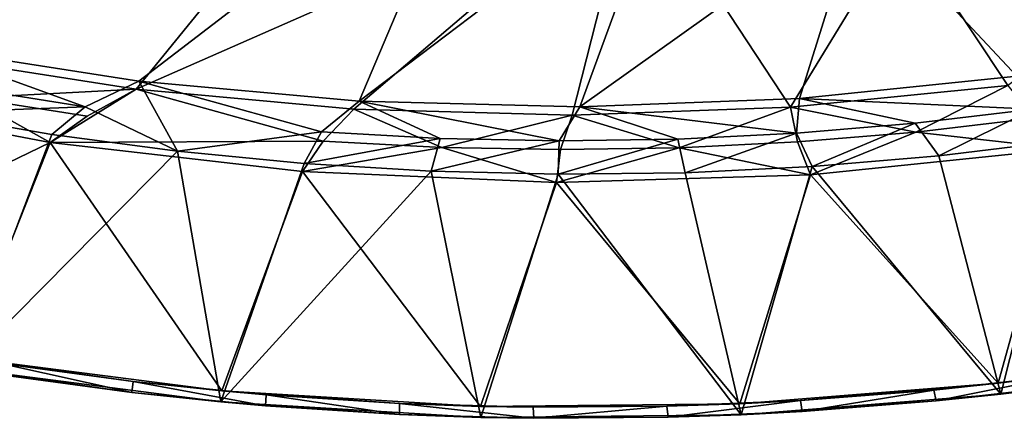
# Model space of a CAD drawing. Header units: metres. Extents: x -1651 to 0, y -1070 to 0.
# Tile 54 of 113: x -783 to -515, y -1070 to -962. Entities that reach past the tile are written whole.
import ezdxf

# ---------------------------------------------------------------- set-up
doc = ezdxf.new("R2010")
doc.units = ezdxf.units.M

msp = doc.modelspace()

# ---------------------------------------------------------------- linework, layer by layer
at = {"layer": 'None'}
for points in [[(-867.978882, -956.014832, -60), (-809.494446, -969.064758, -60), (-709.468689, -893.793701, -60)], [(-709.468689, -893.793701, -60), (-809.494446, -969.064758, -60), (-658.267761, -907.837219, -60)], [(-809.482178, -971.373596, -63), (-867.367065, -958.531433, -63), (-687.702698, -902.677124, -63)], [(-750.898499, -980.512817, -63), (-809.482178, -971.373596, -63), (-687.702698, -902.677124, -63)], [(-750.898499, -980.512817, -63), (-687.702698, -902.677124, -63), (-615.638672, -920.923889, -63)], [(-809.494446, -969.064758, -60), (-750.167175, -978.336487, -60), (-658.267761, -907.837219, -60)], [(-658.267761, -907.837219, -60), (-750.167175, -978.336487, -60), (-690.365417, -983.760315, -60)], [(-658.267761, -907.837219, -60), (-690.365417, -983.760315, -60), (-606.657959, -920.294556, -60)], [(-691.852539, -985.91217, -63), (-750.898499, -980.512817, -63), (-615.638672, -920.923889, -63)], [(-615.638672, -920.923889, -63), (-632.582886, -987.549683, -63), (-691.852539, -985.91217, -63)], [(-690.365417, -983.760315, -60), (-630.46344, -985.314392, -60), (-606.657959, -920.294556, -60)], [(-573.328857, -985.418701, -63), (-632.582886, -987.549683, -63), (-615.638672, -920.923889, -63)], [(-606.657959, -920.294556, -60), (-630.46344, -985.314392, -60), (-554.688477, -931.153809, -60)], [(-543.202576, -935.981506, -63), (-573.328857, -985.418701, -63), (-615.638672, -920.923889, -63)], [(-630.46344, -985.314392, -60), (-570.833679, -983.025208, -60), (-554.688477, -931.153809, -60)], [(-554.688477, -931.153809, -60), (-570.833679, -983.025208, -60), (-511.839081, -976.966003, -60)], [(-554.688477, -931.153809, -60), (-511.839081, -976.966003, -60), (-502.408691, -940.404724, -60)], [(-514.329956, -979.527832, -63), (-573.328857, -985.418701, -63), (-543.202576, -935.981506, -63)], [(-470.591461, -947.85907, -63), (-514.329956, -979.527832, -63), (-543.202576, -935.981506, -63)], [(-750.167175, -978.336487, -60), (-809.494446, -969.064758, -60), (-764.753906, -985.31842, -29.786219)], [(-764.753906, -985.31842, -29.786219), (-809.494446, -969.064758, -60), (-796.614685, -980.250916, -29.795856)], [(-796.01178, -982.831787, -32.145981), (-809.482178, -971.373596, -63), (-750.898499, -980.512817, -63)], [(-511.839081, -976.966003, -60), (-570.833679, -983.025208, -60), (-507.456787, -985.980713, -29.709118)], [(-796.614685, -980.250916, -29.795856), (-807.867737, -986.973267), (-764.753906, -985.31842, -29.786219)], [(-764.194214, -987.857178, -32.143085), (-796.01178, -982.831787, -32.145981), (-750.898499, -980.512817, -63)], [(-700.12915, -994.608032, -32.139267), (-774.243713, -995.007019, -3), (-750.898499, -980.512817, -63)], [(-750.898499, -980.512817, -63), (-774.243713, -995.007019, -3), (-764.194214, -987.857178, -32.143085)], [(-739.665466, -997.369873), (-750.167175, -978.336487, -60), (-764.753906, -985.31842, -29.786219)], [(-691.852539, -985.91217, -63), (-700.12915, -994.608032, -32.139267), (-750.898499, -980.512817, -63)], [(-700.601379, -992.144958, -29.766943), (-750.167175, -978.336487, -60), (-739.665466, -997.369873)], [(-690.365417, -983.760315, -60), (-750.167175, -978.336487, -60), (-700.601379, -992.144958, -29.766943)], [(-573.328857, -985.418701, -63), (-514.329956, -979.527832, -63), (-539.263672, -992.156433, -32.133137)], [(-539.263672, -992.156433, -32.133137), (-514.329956, -979.527832, -63), (-507.269623, -988.355103, -32.131832)], [(-774.243713, -995.007019, -3), (-866.476868, -1039.661865, -3), (-842.000183, -982.158691, -3)], [(-774.243713, -995.007019, -3), (-842.000183, -982.158691, -3), (-796.01178, -982.831787, -32.145981)], [(-774.243713, -995.007019, -3), (-796.01178, -982.831787, -32.145981), (-764.194214, -987.857178, -32.143085)], [(-570.833679, -983.025208, -60), (-630.46344, -985.314392, -60), (-571.645508, -992.47699, -29.728392)], [(-539.495056, -989.782227, -29.718754), (-570.833679, -983.025208, -60), (-571.645508, -992.47699, -29.728392)], [(-570.833679, -983.025208, -60), (-539.495056, -989.782227, -29.718754), (-507.456787, -985.980713, -29.709118)], [(-807.867737, -986.973267), (-773.860962, -992.790894), (-764.753906, -985.31842, -29.786219)], [(-764.753906, -985.31842, -29.786219), (-773.860962, -992.790894), (-739.665466, -997.369873)], [(-668.386169, -993.895752, -29.757305), (-690.365417, -983.760315, -60), (-700.601379, -992.144958, -29.766943)], [(-667.959106, -996.328552, -32.138042), (-700.12915, -994.608032, -32.139267), (-691.852539, -985.91217, -63)], [(-632.582886, -987.549683, -63), (-667.959106, -996.328552, -32.138042), (-691.852539, -985.91217, -63)], [(-630.46344, -985.314392, -60), (-690.365417, -983.760315, -60), (-636.129517, -994.535034, -29.747667)], [(-690.365417, -983.760315, -60), (-668.386169, -993.895752, -29.757305), (-636.129517, -994.535034, -29.747667)], [(-630.46344, -985.314392, -60), (-636.129517, -994.535034, -29.747667), (-603.869812, -994.06189, -29.738029)], [(-632.582886, -987.549683, -63), (-573.328857, -985.418701, -63), (-603.539795, -996.452515, -32.135738)], [(-571.645508, -992.47699, -29.728392), (-630.46344, -985.314392, -60), (-603.869812, -994.06189, -29.738029)], [(-573.328857, -985.418701, -63), (-571.365784, -994.85614, -32.134457), (-603.539795, -996.452515, -32.135738)], [(-571.365784, -994.85614, -32.134457), (-573.328857, -985.418701, -63), (-539.263672, -992.156433, -32.133137)], [(-507.456787, -985.980713, -29.709118), (-539.495056, -989.782227, -29.718754), (-533.0625, -998.609314)], [(-498.814484, -994.440979), (-507.456787, -985.980713, -29.709118), (-533.0625, -998.609314)], [(-798.080994, -1056.437134), (-773.860962, -992.790894), (-807.867737, -986.973267)], [(-635.749756, -996.943726, -32.136932), (-667.959106, -996.328552, -32.138042), (-632.582886, -987.549683, -63)], [(-603.539795, -996.452515, -32.135738), (-635.749756, -996.943726, -32.136932), (-632.582886, -987.549683, -63)], [(-539.263672, -992.156433, -32.133137), (-507.269623, -988.355103, -32.131832), (-499.298248, -996.707825, -3)], [(-539.495056, -989.782227, -29.718754), (-571.645508, -992.47699, -29.728392), (-567.439331, -1001.531433)], [(-533.0625, -998.609314), (-539.495056, -989.782227, -29.718754), (-567.439331, -1001.531433)], [(-773.860962, -992.790894), (-798.080994, -1056.437134), (-739.665466, -997.369873)], [(-705.326172, -1000.704163), (-700.601379, -992.144958, -29.766943), (-739.665466, -997.369873)], [(-668.386169, -993.895752, -29.757305), (-700.601379, -992.144958, -29.766943), (-705.326172, -1000.704163)], [(-670.888489, -1002.789429), (-668.386169, -993.895752, -29.757305), (-705.326172, -1000.704163)], [(-636.129517, -994.535034, -29.747667), (-668.386169, -993.895752, -29.757305), (-670.888489, -1002.789429)], [(-601.899536, -1003.203308), (-603.869812, -994.06189, -29.738029), (-636.397766, -1003.622803)], [(-603.869812, -994.06189, -29.738029), (-636.129517, -994.535034, -29.747667), (-636.397766, -1003.622803)], [(-571.645508, -992.47699, -29.728392), (-603.869812, -994.06189, -29.738029), (-601.899536, -1003.203308)], [(-567.439331, -1001.531433), (-571.645508, -992.47699, -29.728392), (-601.899536, -1003.203308)], [(-571.365784, -994.85614, -32.134457), (-539.263672, -992.156433, -32.133137), (-567.899963, -1003.767029, -3)], [(-567.899963, -1003.767029, -3), (-539.263672, -992.156433, -32.133137), (-499.298248, -996.707825, -3)], [(-774.243713, -995.007019, -3), (-797.480347, -1053.495605, -3), (-866.476868, -1039.661865, -3)], [(-727.69165, -1062.519775, -3), (-797.480347, -1053.495605, -3), (-774.243713, -995.007019, -3)], [(-705.734619, -1002.91449, -3), (-774.243713, -995.007019, -3), (-700.12915, -994.608032, -32.139267)], [(-705.734619, -1002.91449, -3), (-727.69165, -1062.519775, -3), (-774.243713, -995.007019, -3)], [(-667.959106, -996.328552, -32.138042), (-705.734619, -1002.91449, -3), (-700.12915, -994.608032, -32.139267)], [(-636.832703, -1005.8396, -3), (-705.734619, -1002.91449, -3), (-667.959106, -996.328552, -32.138042)], [(-636.397766, -1003.622803), (-636.129517, -994.535034, -29.747667), (-670.888489, -1002.789429)], [(-635.749756, -996.943726, -32.136932), (-636.832703, -1005.8396, -3), (-667.959106, -996.328552, -32.138042)], [(-567.899963, -1003.767029, -3), (-636.832703, -1005.8396, -3), (-603.539795, -996.452515, -32.135738)], [(-636.832703, -1005.8396, -3), (-635.749756, -996.943726, -32.136932), (-603.539795, -996.452515, -32.135738)], [(-603.539795, -996.452515, -32.135738), (-571.365784, -994.85614, -32.134457), (-567.899963, -1003.767029, -3)], [(-499.298248, -996.707825, -3), (-516.930786, -1060.417847, -3), (-567.899963, -1003.767029, -3)], [(-516.18396, -1063.351929), (-498.814484, -994.440979), (-533.0625, -998.609314)], [(-447.335968, -1050.003662, -3), (-516.930786, -1060.417847, -3), (-499.298248, -996.707825, -3)], [(-516.18396, -1063.351929), (-446.259216, -1052.855103), (-498.814484, -994.440979)], [(-798.080994, -1056.437134), (-727.957031, -1065.508057), (-739.665466, -997.369873)], [(-739.665466, -997.369873), (-727.957031, -1065.508057), (-705.326172, -1000.704163)], [(-567.439331, -1001.531433), (-516.18396, -1063.351929), (-533.0625, -998.609314)], [(-727.957031, -1065.508057), (-670.888489, -1002.789429), (-705.326172, -1000.704163)], [(-601.899536, -1003.203308), (-586.668274, -1068.973755), (-567.439331, -1001.531433)], [(-586.668274, -1068.973755), (-516.18396, -1063.351929), (-567.439331, -1001.531433)], [(-727.957031, -1065.508057), (-657.372864, -1069.693604), (-670.888489, -1002.789429)], [(-657.44574, -1066.690918, -3), (-727.69165, -1062.519775, -3), (-705.734619, -1002.91449, -3)], [(-636.832703, -1005.8396, -3), (-657.44574, -1066.690918, -3), (-705.734619, -1002.91449, -3)], [(-657.372864, -1069.693604), (-636.397766, -1003.622803), (-670.888489, -1002.789429)], [(-657.372864, -1069.693604), (-586.668274, -1068.973755), (-636.397766, -1003.622803)], [(-567.899963, -1003.767029, -3), (-587.079529, -1065.989136, -3), (-636.832703, -1005.8396, -3)], [(-586.668274, -1068.973755), (-601.899536, -1003.203308), (-636.397766, -1003.622803)], [(-516.930786, -1060.417847, -3), (-587.079529, -1065.989136, -3), (-567.899963, -1003.767029, -3)], [(-587.079529, -1065.989136, -3), (-657.44574, -1066.690918, -3), (-636.832703, -1005.8396, -3)], [(-516.930786, -1060.417847, -3), (-447.335968, -1050.003662, -3), (-498.376801, -1058.122314, -45)], [(-516.18396, -1063.351929), (-497.541687, -1061.037476, -45), (-446.259216, -1052.855103)], [(-787.706482, -1055.056519, -45), (-797.480347, -1053.495605, -3), (-751.750061, -1059.963379, -45)], [(-797.480347, -1053.495605, -3), (-727.69165, -1062.519775, -3), (-751.750061, -1059.963379, -45)], [(-752.131165, -1062.939209, -45), (-788.260315, -1058.00647, -45), (-787.706482, -1055.056519, -45)], [(-752.131165, -1062.939209, -45), (-787.706482, -1055.056519, -45), (-751.750061, -1059.963379, -45)], [(-798.080994, -1056.437134), (-788.260315, -1058.00647, -45), (-752.131165, -1062.939209, -45)], [(-798.080994, -1056.437134), (-752.131165, -1062.939209, -45), (-727.957031, -1065.508057)], [(-516.930786, -1060.417847, -3), (-498.376801, -1058.122314, -45), (-534.429138, -1062.266113, -45)], [(-498.376801, -1058.122314, -45), (-533.765808, -1065.21582, -45), (-534.429138, -1062.266113, -45)], [(-497.541687, -1061.037476, -45), (-533.765808, -1065.21582, -45), (-498.376801, -1058.122314, -45)], [(-715.848694, -1066.575928, -45), (-752.131165, -1062.939209, -45), (-751.750061, -1059.963379, -45)], [(-751.750061, -1059.963379, -45), (-727.69165, -1062.519775, -3), (-715.641357, -1063.582886, -45)], [(-715.848694, -1066.575928, -45), (-751.750061, -1059.963379, -45), (-715.641357, -1063.582886, -45)], [(-587.079529, -1065.989136, -3), (-516.930786, -1060.417847, -3), (-570.606445, -1065.119629, -45)], [(-570.606445, -1065.119629, -45), (-516.930786, -1060.417847, -3), (-534.429138, -1062.266113, -45)], [(-533.765808, -1065.21582, -45), (-497.541687, -1061.037476, -45), (-516.18396, -1063.351929)], [(-752.131165, -1062.939209, -45), (-715.848694, -1066.575928, -45), (-727.957031, -1065.508057)], [(-727.69165, -1062.519775, -3), (-679.426331, -1065.9104, -45), (-715.641357, -1063.582886, -45)], [(-727.69165, -1062.519775, -3), (-657.44574, -1066.690918, -3), (-679.426331, -1065.9104, -45)], [(-679.459351, -1068.912109, -45), (-715.848694, -1066.575928, -45), (-715.641357, -1063.582886, -45)], [(-679.459351, -1068.912109, -45), (-715.641357, -1063.582886, -45), (-679.426331, -1065.9104, -45)], [(-586.668274, -1068.973755), (-533.765808, -1065.21582, -45), (-516.18396, -1063.351929)], [(-534.429138, -1062.266113, -45), (-570.116211, -1068.095337, -45), (-570.606445, -1065.119629, -45)], [(-533.765808, -1065.21582, -45), (-570.116211, -1068.095337, -45), (-534.429138, -1062.266113, -45)], [(-727.957031, -1065.508057), (-715.848694, -1066.575928, -45), (-679.459351, -1068.912109, -45)], [(-727.957031, -1065.508057), (-679.459351, -1068.912109, -45), (-657.372864, -1069.693604)], [(-643.009644, -1069.94458, -45), (-679.459351, -1068.912109, -45), (-679.426331, -1065.9104, -45)], [(-657.44574, -1066.690918, -3), (-643.151367, -1066.942993, -45), (-679.426331, -1065.9104, -45)], [(-643.009644, -1069.94458, -45), (-679.426331, -1065.9104, -45), (-643.151367, -1066.942993, -45)], [(-657.44574, -1066.690918, -3), (-587.079529, -1065.989136, -3), (-606.86261, -1066.679321, -45)], [(-606.86261, -1066.679321, -45), (-587.079529, -1065.989136, -3), (-570.606445, -1065.119629, -45)], [(-570.606445, -1065.119629, -45), (-606.546387, -1069.672241, -45), (-606.86261, -1066.679321, -45)], [(-570.116211, -1068.095337, -45), (-606.546387, -1069.672241, -45), (-570.606445, -1065.119629, -45)], [(-586.668274, -1068.973755), (-570.116211, -1068.095337, -45), (-533.765808, -1065.21582, -45)], [(-679.459351, -1068.912109, -45), (-643.009644, -1069.94458, -45), (-657.372864, -1069.693604)], [(-643.151367, -1066.942993, -45), (-657.44574, -1066.690918, -3), (-606.86261, -1066.679321, -45)], [(-657.372864, -1069.693604), (-606.546387, -1069.672241, -45), (-586.668274, -1068.973755)], [(-606.86261, -1066.679321, -45), (-643.009644, -1069.94458, -45), (-643.151367, -1066.942993, -45)], [(-606.546387, -1069.672241, -45), (-643.009644, -1069.94458, -45), (-606.86261, -1066.679321, -45)], [(-606.546387, -1069.672241, -45), (-570.116211, -1068.095337, -45), (-586.668274, -1068.973755)], [(-657.372864, -1069.693604), (-643.009644, -1069.94458, -45), (-606.546387, -1069.672241, -45)]]:
    msp.add_3dface(points, dxfattribs=at)

doc.saveas('drawing.dxf')
